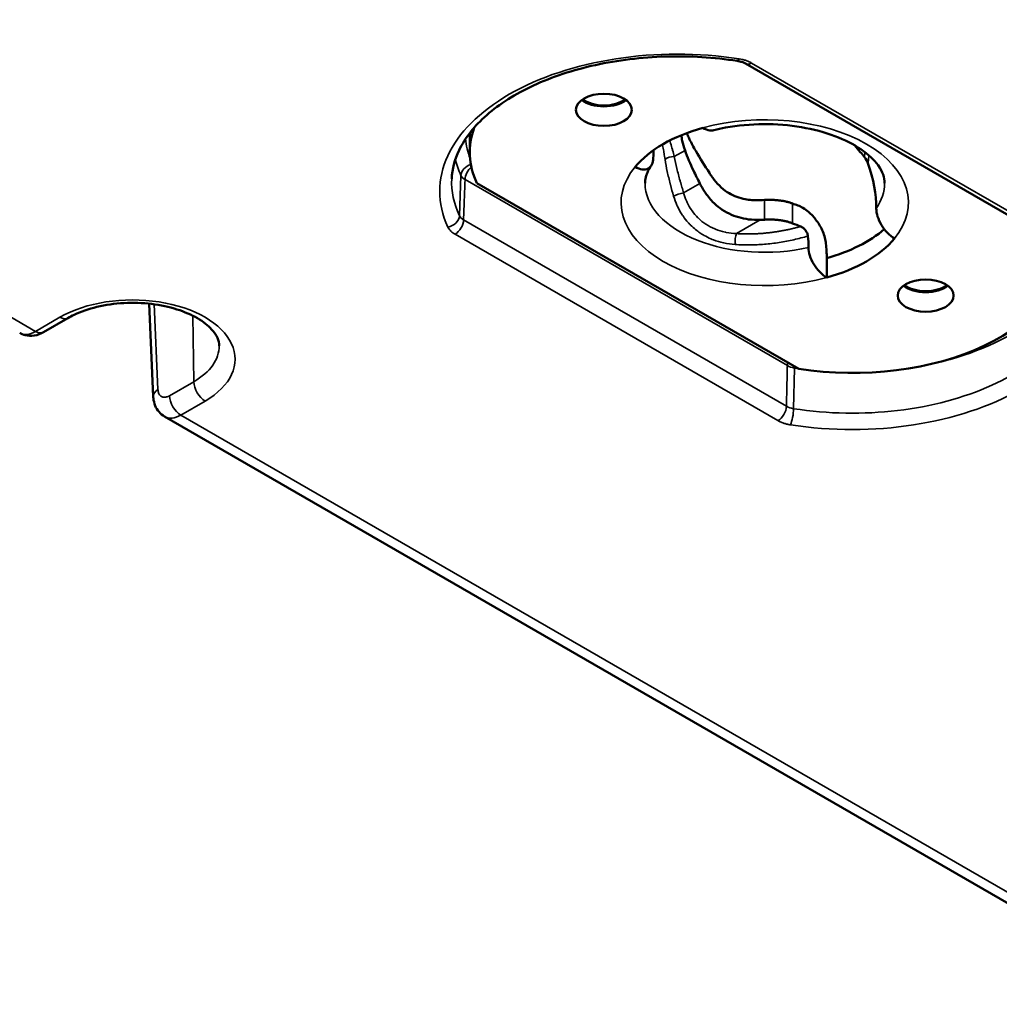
# Model space of a CAD drawing. Header units: millimetres. Extents: x 75 to 4764, y 75 to 3163.
# Tile 18 of 198: x 572 to 634, y 884 to 946. Entities that reach past the tile are written whole.
import ezdxf

# ---------------------------------------------------------------- set-up
doc = ezdxf.new("R2010")
doc.units = ezdxf.units.MM
doc.header["$LTSCALE"] = 15
doc.layers.add('Visible (ISO)', color=7, linetype='Continuous', lineweight=50)
doc.layers.add('Visible Narrow (ISO)', color=7, linetype='Continuous', lineweight=35)

msp = doc.modelspace()

# ---------------------------------------------------------------- linework, layer by layer
at = {"layer": 'Visible (ISO)'}
for p, q in [((617.824, 943.406), (638.047, 931.73)), ((600.55, 939.064), (600.55, 937.863)), ((600.994, 935.918), (621.147, 924.283)), ((622.904, 930.005), (622.904, 931.229)), ((580.727, 922.549), (580.46, 928.369)), ((573.857, 926.588), (575.384, 927.469)), ((645.193, 884.487), (581.44, 921.294))]:
    msp.add_line(p, q, dxfattribs=at)
for centre in [(608.949, 940.511), (629.102, 928.876)]:
    msp.add_ellipse(centre, major_axis=(1.75, 0), ratio=0.57735, dxfattribs=at)
for centre, major_axis, ratio, start_param, end_param in [((608.949, 941.736), (1.75, 0), 0.57735, 3.79273, 5.632048), ((608.949, 941.736), (1.65, 0), 0.57735, 3.777932, 5.646846), ((613.535, 937.863), (-12.986, 0), 0.57735, 6.07711, 6.545626), ((619.025, 934.694), (9, 0), 0.57735, 2.016358, 2.696031), ((616.904, 934.694), (-3.437, 5.953), 0.57735, 0.696694, 0.785398), ((623.798, 935.612), (2, -3.464), 0.57735, 1.807677, 1.914446), ((625.066, 937.295), (-0.388, 0.567), 0.461434, 4.18119, 4.846157), ((621.147, 937.143), (-3.437, 5.953), 0.57735, 3.926991, 4.393634), ((616.904, 963.445), (-16.5, 28.579), 0.57735, 2.522416, 2.53649), ((619.022, 936.713), (-5.257, -0.496), 0.581708, 1.463208, 1.512926), ((616.904, 963.445), (-17.25, 29.878), 0.57735, 2.515126, 2.53649), ((616.904, 934.694), (3.437, -5.953), 0.57735, 0.785398, 0.909929), ((619.025, 935.918), (9, 0), 0.57735, 5.15795, 5.694513), ((624.516, 931.524), (12.986, 0), 0.57735, 4.449948, 6.355398), ((616.904, 934.694), (4.243, -7.348), 0.57735, 0.785398, 0.91163), ((619.025, 934.694), (-9, 0), 0.57735, 2.016358, 2.696031), ((629.102, 930.101), (1.75, 0), 0.57735, 3.79273, 5.632048), ((629.102, 930.101), (1.65, 0), 0.57735, 3.777932, 5.646846), ((573.357, 927.454), (0.5, -0.866), 0.57735, 6.283171, 6.283185), ((582.432, 923.031), (-0.987, -1.74), 0.582367, 6.278753, 6.278778)]:
    msp.add_ellipse(centre, major_axis=major_axis, ratio=ratio, start_param=start_param, end_param=end_param, dxfattribs=at)
for points, knots in [([(617.302, 943.575), (615.849, 943.801), (614.33, 943.895), (611.314, 943.808), (609.818, 943.627), (607.01, 943.009), (605.698, 942.574), (603.394, 941.507), (602.403, 940.875), (600.825, 939.493), (600.243, 938.745), (599.595, 937.395), (599.443, 936.797), (599.418, 936.2)], [5.234552, 5.234552, 5.234552, 5.234552, 5.547811, 5.547811, 5.861497, 5.861497, 6.174366, 6.174366, 6.485648, 6.485648, 6.798436, 6.798436, 7.043888, 7.043888, 7.043888, 7.043888]), ([(617.824, 943.406), (617.775, 943.434), (617.712, 943.464), (617.567, 943.517), (617.482, 943.541), (617.363, 943.565), (617.333, 943.57), (617.302, 943.575)], [0, 0, 0, 0, 0.02815291, 0.02815291, 0.05748355, 0.05748355, 0.06724322, 0.06724322, 0.06724322, 0.06724322]), ([(615.837, 939.239), (615.759, 939.22), (615.671, 939.215), (615.457, 939.241), (615.289, 939.3), (615.147, 939.382)], [-0.32600744, -0.32600744, -0.32600744, -0.32600744, -0.28834907, -0.28834907, -0.22801809, -0.22801809, -0.22801809, -0.22801809]), ([(626.525, 935.918), (626.525, 936.261), (626.418, 936.623), (625.878, 937.369), (625.516, 937.721), (624.585, 938.351), (624.037, 938.632), (622.78, 939.105), (622.07, 939.296), (620.555, 939.554), (619.75, 939.619), (618.137, 939.61), (617.329, 939.535), (616.318, 939.349), (616.075, 939.296), (615.838, 939.238)], [3.926991, 3.926991, 3.926991, 3.926991, 4.322203, 4.322203, 4.633332, 4.633332, 4.919807, 4.919807, 5.210997, 5.210997, 5.507574, 5.507574, 5.806036, 5.806036, 5.903052, 5.903052, 5.903052, 5.903052]), ([(614.035, 937.971), (613.967, 938.175), (613.904, 938.38), (613.829, 938.693), (613.807, 938.812), (613.793, 938.921)], [0.3198538, 0.3198538, 0.3198538, 0.3198538, 0.3916473, 0.3916473, 0.4396395, 0.4396395, 0.4396395, 0.4396395]), ([(614.134, 939.055), (614.156, 939.005), (614.179, 938.955), (614.202, 938.904), (614.238, 938.824), (614.277, 938.743), (614.316, 938.661)], [0.7946159, 0.7946159, 0.7946159, 0.7946159, 0.875, 0.875, 0.875, 1, 1, 1, 1]), ([(614.316, 938.661), (614.431, 938.424), (614.561, 938.18), (614.968, 937.469), (615.271, 936.997), (615.606, 936.488), (615.657, 936.41), (615.709, 936.331)], [3.0362351, 3.0362351, 3.0362351, 3.0362351, 3.1178168, 3.1178168, 3.2724554, 3.2724554, 3.3004982, 3.3004982, 3.3004982, 3.3004982]), ([(610.904, 936.933), (611.046, 936.851), (611.214, 936.791), (611.476, 936.76), (611.617, 936.782), (611.814, 936.885), (611.907, 936.982), (612.012, 937.198), (612.044, 937.352), (612.044, 937.5)], [0.2280181, 0.2280181, 0.2280181, 0.2280181, 0.2883491, 0.2883491, 0.347442, 0.347442, 0.4040742, 0.4040742, 0.4582357, 0.4582357, 0.4582357, 0.4582357]), ([(614.961, 935.894), (614.822, 936.168), (614.687, 936.44), (614.363, 937.123), (614.176, 937.554), (614.035, 937.971)], [-3.1102432, -3.1102432, -3.1102432, -3.1102432, -3.0189468, -3.0189468, -2.8785041, -2.8785041, -2.8785041, -2.8785041]), ([(611.909, 937.004), (611.853, 936.923), (611.804, 936.844), (611.719, 936.689), (611.683, 936.614), (611.623, 936.466), (611.599, 936.395), (611.561, 936.255), (611.548, 936.186), (611.53, 936.051), (611.525, 935.985), (611.525, 935.918)], [0.4016214, 0.4016214, 0.4016214, 0.4016214, 0.4783768, 0.4783768, 0.5551321, 0.5551321, 0.6318875, 0.6318875, 0.7086428, 0.7086428, 0.7853982, 0.7853982, 0.7853982, 0.7853982]), ([(615.709, 936.331), (615.727, 936.304), (615.746, 936.276), (615.996, 935.919), (616.338, 935.577), (616.967, 935.169), (617.314, 935.02), (617.965, 934.87), (618.261, 934.844), (618.544, 934.847)], [-1.8160856, -1.8160856, -1.8160856, -1.8160856, -1.80624, -1.80624, -1.6850991, -1.6850991, -1.5793107, -1.5793107, -1.4964526, -1.4964526, -1.4964526, -1.4964526]), ([(618.745, 933.62), (618.496, 933.613), (618.248, 933.622), (617.601, 933.703), (617.174, 933.819), (616.395, 934.199), (616.043, 934.463), (615.578, 934.941), (615.399, 935.164), (615.138, 935.563), (615.044, 935.73), (614.961, 935.894)], [1.7021485, 1.7021485, 1.7021485, 1.7021485, 1.7762843, 1.7762843, 1.9001581, 1.9001581, 2.0240319, 2.0240319, 2.1031956, 2.1031956, 2.1557999, 2.1557999, 2.1557999, 2.1557999]), ([(619.006, 934.864), (619.088, 934.869), (619.17, 934.872), (619.251, 934.874), (619.332, 934.875), (619.413, 934.875), (619.493, 934.872), (619.573, 934.87), (619.652, 934.865), (619.73, 934.859), (619.808, 934.853), (619.885, 934.845), (619.96, 934.836), (620.035, 934.826), (620.109, 934.815), (620.18, 934.802), (620.252, 934.789), (620.322, 934.774), (620.389, 934.758), (620.457, 934.742), (620.522, 934.724), (620.585, 934.705), (620.647, 934.686), (620.707, 934.665), (620.765, 934.643)], [0, 0, 0, 0, 0.125, 0.125, 0.125, 0.25, 0.25, 0.25, 0.375, 0.375, 0.375, 0.5, 0.5, 0.5, 0.625, 0.625, 0.625, 0.75, 0.75, 0.75, 0.875, 0.875, 0.875, 1, 1, 1, 1]), ([(621.088, 934.521), (621.196, 934.482), (621.306, 934.43), (621.531, 934.296), (621.647, 934.213), (621.943, 933.963), (622.115, 933.777), (622.421, 933.358), (622.551, 933.13), (622.708, 932.761), (622.754, 932.627), (622.822, 932.369), (622.844, 932.247), (622.856, 932.129)], [-0.3378666, -0.3378666, -0.3378666, -0.3378666, -0.2915364, -0.2915364, -0.2423601, -0.2423601, -0.163185, -0.163185, -0.0851164, -0.0851164, -0.0411136, -0.0411136, -0.0000057, -0.0000057, -0.0000057, -0.0000057]), ([(627.147, 932.454), (627.005, 932.536), (626.837, 932.67), (626.575, 932.941), (626.434, 933.126), (626.236, 933.457), (626.144, 933.661), (626.039, 933.998), (626.007, 934.189), (626.007, 934.337)], [0.2280181, 0.2280181, 0.2280181, 0.2280181, 0.2883491, 0.2883491, 0.347442, 0.347442, 0.4040742, 0.4040742, 0.4582357, 0.4582357, 0.4582357, 0.4582357]), ([(620.765, 933.402), (620.707, 933.424), (620.647, 933.446), (620.584, 933.465), (620.522, 933.485), (620.456, 933.503), (620.388, 933.52), (620.321, 933.536), (620.251, 933.552), (620.179, 933.565), (620.108, 933.578), (620.034, 933.59), (619.959, 933.6), (619.884, 933.61), (619.807, 933.618), (619.729, 933.625), (619.651, 933.631), (619.572, 933.636), (619.492, 933.638), (619.412, 933.641), (619.332, 933.642), (619.251, 933.641), (619.17, 933.64), (619.088, 933.637), (619.006, 933.632)], [0, 0, 0, 0, 0.125, 0.125, 0.125, 0.25, 0.25, 0.25, 0.375, 0.375, 0.375, 0.5, 0.5, 0.5, 0.625, 0.625, 0.625, 0.75, 0.75, 0.75, 0.875, 0.875, 0.875, 1, 1, 1, 1]), ([(621.727, 932.606), (621.724, 932.638), (621.717, 932.671), (621.698, 932.741), (621.685, 932.777), (621.641, 932.873), (621.606, 932.931), (621.524, 933.035), (621.479, 933.082), (621.381, 933.159), (621.329, 933.188), (621.279, 933.207)], [0.00000138, 0.00000138, 0.00000138, 0.00000138, 0.0110885, 0.0110885, 0.02305035, 0.02305035, 0.04304118, 0.04304118, 0.06351411, 0.06351411, 0.08512202, 0.08512202, 0.08512202, 0.08512202]), ([(621.765, 931.887), (621.765, 931.74), (621.797, 931.548), (621.901, 931.212), (621.994, 931.008), (622.191, 930.676), (622.333, 930.492), (622.594, 930.221), (622.762, 930.087), (622.904, 930.005)], [0.4582357, 0.4582357, 0.4582357, 0.4582357, 0.5123972, 0.5123972, 0.5690295, 0.5690295, 0.6281224, 0.6281224, 0.6884534, 0.6884534, 0.6884534, 0.6884534]), ([(584.852, 925.737), (584.846, 926.046), (584.719, 926.385), (584.166, 926.996), (583.866, 927.239), (583.127, 927.67), (582.693, 927.86), (581.723, 928.167), (581.184, 928.283), (580.055, 928.419), (579.466, 928.438), (578.305, 928.376), (577.733, 928.294), (576.676, 928.041), (576.191, 927.872), (575.635, 927.607), (575.506, 927.539), (575.384, 927.469)], [3.939334, 3.939334, 3.939334, 3.939334, 4.408104, 4.408104, 4.707287, 4.707287, 4.996733, 4.996733, 5.291504, 5.291504, 5.590549, 5.590549, 5.890318, 5.890318, 6.187024, 6.187024, 6.283185, 6.283185, 6.283185, 6.283185]), ([(573.857, 926.588), (573.676, 926.483), (573.477, 926.408), (573.083, 926.345), (572.884, 926.352), (572.58, 926.429), (572.466, 926.476), (572.361, 926.536)], [0, 0, 0, 0, 0.0665102, 0.0665102, 0.1280257, 0.1280257, 0.1665485, 0.1665485, 0.1665485, 0.1665485]), ([(581.44, 921.294), (581.307, 921.371), (581.185, 921.473), (580.987, 921.706), (580.907, 921.839), (580.787, 922.131), (580.748, 922.294), (580.73, 922.488), (580.728, 922.518), (580.727, 922.549)], [0, 0, 0, 0, 0.0490701, 0.0490701, 0.0977409, 0.0977409, 0.1502678, 0.1502678, 0.1598673, 0.1598673, 0.1598673, 0.1598673])]:
    msp.add_open_spline(points, degree=3, knots=knots, dxfattribs=at)
for points in [[(624.674, 938.274), (624.771, 938.143), (624.884, 938.005), (625.008, 937.866)], [(618.544, 934.847), (618.699, 934.849), (618.854, 934.854), (619.006, 934.864)]]:
    msp.add_open_spline(points, degree=3, dxfattribs=at)
at = {"layer": 'Visible Narrow (ISO)'}
for p, q in [((573.357, 926.637), (510.319, 963.032)), ((618.199, 943.443), (638.422, 931.767)), ((614.035, 937.971), (613.356, 937.579)), ((599.9, 933.876), (599.995, 936.401)), ((620.437, 924.49), (600.254, 936.142)), ((614.961, 935.894), (613.944, 935.307)), ((619.006, 933.632), (619.006, 934.864)), ((620.765, 933.402), (620.765, 934.643)), ((620.382, 921.942), (600.159, 933.618)), ((618.745, 933.62), (617.253, 932.759)), ((619.852, 921.045), (599.629, 932.721)), ((581.018, 922.988), (580.774, 928.331)), ((583.202, 927.614), (583.264, 923.483)), ((573.357, 926.637), (574.884, 927.519)), ((620.828, 921.793), (620.886, 924.34)), ((583.264, 923.483), (581.737, 922.601)), ((583.971, 922.273), (582.444, 921.391)), ((646.189, 884.588), (582.444, 921.391))]:
    msp.add_line(p, q, dxfattribs=at)
for centre, major_axis, ratio, start_param, end_param in [((613.545, 935.408), (-14.881, 0), 0.57735, 4.449153, 6.546421), ((617.418, 944.316), (-0.115, -0.741), 0.212457, 6.283184, 6.915284), ((618.199, 944.055), (-0.375, -0.65), 0.57735, 0, 0.785398), ((619.025, 934.694), (9, 0), 0.57735, 5.837624, 8.299543), ((613.545, 939.082), (-13.276, 0), 0.57735, 0.050124, 0.212322), ((613.545, 938.491), (-14.025, 0), 0.57735, 0.133702, 0.261053), ((613.194, 937.309), (0.494, 0.075), 0.528447, 1.158112, 2.487888), ((600.719, 936.492), (-0.681, -0.315), 0.788833, 4.499862, 5.898298), ((600.784, 936.427), (-0.375, -0.65), 0.57735, 4.185897, 5.462881), ((619.025, 934.694), (-9, 0), 0.57735, 5.837624, 8.299543), ((613.545, 935.999), (-14.132, 0), 0.57735, 6.25849, 6.546421), ((600.961, 936.529), (-0.999, 0.028), 0.566089, 0.277437, 0.801562), ((619.025, 935.918), (-7.5, 0), 0.57735, 0, 1.944678), ((619.025, 935.918), (7.5, 0), 0.57735, 5.909304, 6.283185), ((613.695, 935.161), (0.48, 0.14), 0.168994, 0.976302, 2.436078), ((599.177, 933.785), (0.68, 0.317), 0.788371, 4.359781, 5.895671), ((600.864, 934.047), (-0.998, -0.029), 0.588191, 0.246013, 0.768881), ((599.629, 933.333), (0.375, 0.65), 0.57735, 3.926991, 5.462881), ((617.289, 932.332), (0.035, 0.499), 0.2486, 0.561384, 2.127814), ((624.505, 929.08), (14.881, 0), 0.57735, 4.449153, 6.546421), ((624.505, 932.163), (14.025, 0), 0.57735, 5.060445, 6.149483), ((624.505, 929.671), (14.132, 0), 0.57735, 4.449153, 6.307881), ((579.427, 924.896), (6.425, 0), 0.57735, 5.497787, 8.63938), ((574.884, 928.335), (0.5, -0.866), 0.57735, 5.497787, 6.283185), ((573.37, 928.263), (-1.013, -1.725), 0.57229, 0.004318, 0.789702), ((573.357, 927.454), (0.5, -0.866), 0.57735, 5.497787, 6.283171), ((579.427, 925.698), (5.425, 0), 0.57735, 5.497787, 6.295528), ((620.967, 924.774), (-0.375, -0.65), 0.57735, 5.175957, 5.462881), ((621.144, 924.876), (-1, 0.016), 0.557999, 0.794803, 1.318842), ((621.079, 924.737), (-0.114, -0.741), 0.210736, 5.168141, 5.309302), ((624.505, 932.163), (-14.025, 0), 0.57735, 1.309743, 1.325873), ((583.971, 923.089), (-0.5, 0.866), 0.57735, 0.802851, 2.356194), ((581.725, 922.594), (-0.999, -0.046), 0.586987, 5.471467, 6.283188), ((582.444, 922.208), (-0.5, 0.866), 0.57735, 0.802851, 2.356194), ((582.432, 923.031), (-0.987, -1.74), 0.582367, 6.278776, 7.064165), ((619.852, 921.658), (0.375, 0.65), 0.57735, 3.926991, 5.462881), ((621.087, 922.371), (-0.998, -0.017), 0.59625, 0.77515, 1.298018), ((620.633, 921.397), (0.115, 0.741), 0.212457, 3.773691, 5.309581)]:
    msp.add_ellipse(centre, major_axis=major_axis, ratio=ratio, start_param=start_param, end_param=end_param, dxfattribs=at)
for points, knots in [([(617.418, 943.704), (617.482, 943.694), (617.546, 943.682), (617.611, 943.667), (617.676, 943.652), (617.742, 943.634), (617.807, 943.613), (617.873, 943.592), (617.939, 943.568), (618.005, 943.54), (618.07, 943.512), (618.136, 943.48), (618.199, 943.443)], [0, 0, 0, 0, 0.25, 0.25, 0.25, 0.5, 0.5, 0.5, 0.75, 0.75, 0.75, 1, 1, 1, 1]), ([(612.615, 938.341), (612.624, 938.296), (612.633, 938.249), (612.642, 938.201), (612.665, 938.082), (612.688, 937.954), (612.711, 937.821), (612.712, 937.811), (612.714, 937.801), (612.716, 937.791), (612.737, 937.668), (612.757, 937.541), (612.778, 937.409)], [0.1999628, 0.1999628, 0.1999628, 0.1999628, 0.3333333, 0.3333333, 0.3333333, 0.6666667, 0.6666667, 0.6666667, 0.6916204, 0.6916204, 0.6916204, 1, 1, 1, 1]), ([(613.069, 938.589), (613.087, 938.534), (613.105, 938.478), (613.124, 938.42), (613.163, 938.294), (613.203, 938.16), (613.242, 938.019), (613.245, 938.008), (613.248, 937.998), (613.251, 937.987), (613.287, 937.856), (613.322, 937.719), (613.356, 937.579)], [0.1792524, 0.1792524, 0.1792524, 0.1792524, 0.3333333, 0.3333333, 0.3333333, 0.6666667, 0.6666667, 0.6666667, 0.6923721, 0.6923721, 0.6923721, 0.9999888, 0.9999888, 0.9999888, 0.9999888]), ([(612.778, 937.409), (612.816, 937.158), (612.863, 936.905), (612.918, 936.649), (612.973, 936.393), (613.035, 936.134), (613.102, 935.877), (613.106, 935.861), (613.11, 935.846), (613.114, 935.83), (613.177, 935.588), (613.244, 935.347), (613.314, 935.107)], [0, 0, 0, 0, 0.333333, 0.333333, 0.333333, 0.666667, 0.666667, 0.666667, 0.686721, 0.686721, 0.686721, 1, 1, 1, 1]), ([(613.356, 937.579), (613.402, 937.334), (613.456, 937.088), (613.516, 936.838), (613.517, 936.835), (613.518, 936.832), (613.518, 936.829), (613.58, 936.576), (613.648, 936.321), (613.719, 936.067), (613.723, 936.052), (613.728, 936.038), (613.732, 936.023), (613.8, 935.783), (613.871, 935.545), (613.944, 935.307)], [0, 0, 0, 0, 0.329154, 0.329154, 0.329154, 0.333333, 0.333333, 0.333333, 0.666667, 0.666667, 0.666667, 0.685887, 0.685887, 0.685887, 1, 1, 1, 1]), ([(625.273, 937.548), (625.277, 937.618), (625.279, 937.69), (625.281, 937.765), (625.281, 937.799), (625.282, 937.834), (625.282, 937.869)], [0, 0, 0, 0, 0.1157731, 0.1157731, 0.1157731, 0.1697098, 0.1697098, 0.1697098, 0.1697098]), ([(625.488, 937.162), (625.509, 937.295), (625.527, 937.435), (625.542, 937.579), (625.543, 937.592), (625.544, 937.605), (625.545, 937.618), (625.547, 937.629), (625.548, 937.641), (625.549, 937.652)], [0, 0, 0, 0, 0.2, 0.2, 0.2, 0.2181517, 0.2181517, 0.2181517, 0.2339484, 0.2339484, 0.2339484, 0.2339484]), ([(600.159, 933.618), (600.163, 933.745), (600.168, 933.872), (600.173, 934.001), (600.178, 934.144), (600.184, 934.288), (600.189, 934.433), (600.2, 934.709), (600.21, 934.99), (600.221, 935.275), (600.228, 935.453), (600.235, 935.633), (600.242, 935.814), (600.246, 935.923), (600.25, 936.032), (600.254, 936.142)], [0, 0, 0, 0, 0.15808, 0.15808, 0.15808, 0.333333, 0.333333, 0.333333, 0.666667, 0.666667, 0.666667, 0.875198, 0.875198, 0.875198, 1, 1, 1, 1]), ([(613.314, 935.107), (613.372, 934.91), (613.442, 934.719), (613.524, 934.536), (613.531, 934.522), (613.537, 934.508), (613.543, 934.494), (613.634, 934.298), (613.738, 934.11), (613.854, 933.934), (613.87, 933.91), (613.886, 933.886), (613.903, 933.862), (614.006, 933.713), (614.117, 933.572), (614.238, 933.439), (614.285, 933.387), (614.333, 933.337), (614.382, 933.288), (614.481, 933.19), (614.585, 933.096), (614.694, 933.008), (614.781, 932.938), (614.872, 932.871), (614.966, 932.808), (615.048, 932.752), (615.134, 932.699), (615.221, 932.648), (615.359, 932.569), (615.503, 932.497), (615.652, 932.433), (615.706, 932.41), (615.759, 932.389), (615.814, 932.368), (616.014, 932.292), (616.223, 932.229), (616.439, 932.181), (616.448, 932.179), (616.456, 932.177), (616.465, 932.175), (616.69, 932.126), (616.924, 932.093), (617.165, 932.076)], [0, 0, 0, 0, 0.1161339, 0.1161339, 0.1161339, 0.125, 0.125, 0.125, 0.25, 0.25, 0.25, 0.2671863, 0.2671863, 0.2671863, 0.375, 0.375, 0.375, 0.4166728, 0.4166728, 0.4166728, 0.5, 0.5, 0.5, 0.5663729, 0.5663729, 0.5663729, 0.625, 0.625, 0.625, 0.7172219, 0.7172219, 0.7172219, 0.75, 0.75, 0.75, 0.8702596, 0.8702596, 0.8702596, 0.875, 0.875, 0.875, 1, 1, 1, 1]), ([(613.944, 935.307), (613.99, 935.137), (614.047, 934.973), (614.113, 934.817), (614.129, 934.78), (614.146, 934.743), (614.163, 934.706), (614.24, 934.542), (614.329, 934.387), (614.428, 934.242), (614.443, 934.22), (614.458, 934.198), (614.474, 934.177), (614.583, 934.025), (614.702, 933.884), (614.835, 933.754), (614.845, 933.744), (614.855, 933.735), (614.865, 933.725), (615.009, 933.587), (615.167, 933.46), (615.339, 933.347), (615.512, 933.234), (615.698, 933.135), (615.898, 933.052), (615.908, 933.048), (615.919, 933.043), (615.93, 933.039), (616.12, 932.962), (616.323, 932.899), (616.537, 932.852), (616.563, 932.846), (616.589, 932.841), (616.616, 932.836), (616.819, 932.795), (617.031, 932.769), (617.253, 932.759)], [0.0000031, 0.0000031, 0.0000031, 0.0000031, 0.1152481, 0.1152481, 0.1152481, 0.1428571, 0.1428571, 0.1428571, 0.2669222, 0.2669222, 0.2669222, 0.2857143, 0.2857143, 0.2857143, 0.4185378, 0.4185378, 0.4185378, 0.4285714, 0.4285714, 0.4285714, 0.5714286, 0.5714286, 0.5714286, 0.7142857, 0.7142857, 0.7142857, 0.7219046, 0.7219046, 0.7219046, 0.8571429, 0.8571429, 0.8571429, 0.8735719, 0.8735719, 0.8735719, 0.9999934, 0.9999934, 0.9999934, 0.9999934]), ([(599.629, 932.721), (599.582, 932.748), (599.536, 932.778), (599.493, 932.809), (599.449, 932.841), (599.408, 932.875), (599.369, 932.912), (599.33, 932.949), (599.294, 932.989), (599.261, 933.032), (599.229, 933.076), (599.2, 933.122), (599.177, 933.172)], [0, 0, 0, 0, 0.25, 0.25, 0.25, 0.5, 0.5, 0.5, 0.75, 0.75, 0.75, 1, 1, 1, 1]), ([(617.253, 932.759), (617.324, 932.754), (617.396, 932.75), (617.467, 932.747), (617.539, 932.743), (617.611, 932.741), (617.684, 932.739), (617.756, 932.737), (617.829, 932.736), (617.902, 932.736), (617.975, 932.735), (618.049, 932.736), (618.122, 932.737), (618.196, 932.738), (618.27, 932.74), (618.345, 932.743), (618.419, 932.745), (618.493, 932.749), (618.568, 932.753), (618.643, 932.757), (618.718, 932.762), (618.794, 932.767), (618.869, 932.773), (618.945, 932.779), (619.021, 932.786), (619.096, 932.793), (619.172, 932.801), (619.248, 932.81), (619.324, 932.818), (619.4, 932.828), (619.476, 932.838), (619.552, 932.848), (619.628, 932.858), (619.704, 932.87), (619.78, 932.881), (619.856, 932.893), (619.932, 932.906), (620.007, 932.919), (620.083, 932.932), (620.159, 932.946), (620.235, 932.96), (620.311, 932.975), (620.386, 932.991), (620.461, 933.006), (620.537, 933.022), (620.612, 933.039), (620.687, 933.056), (620.761, 933.073), (620.836, 933.091), (620.91, 933.109), (620.984, 933.128), (621.058, 933.147), (621.132, 933.166), (621.205, 933.186), (621.279, 933.207)], [0, 0, 0, 0, 0.0555556, 0.0555556, 0.0555556, 0.1111111, 0.1111111, 0.1111111, 0.1666667, 0.1666667, 0.1666667, 0.2222222, 0.2222222, 0.2222222, 0.2777778, 0.2777778, 0.2777778, 0.3333333, 0.3333333, 0.3333333, 0.3888889, 0.3888889, 0.3888889, 0.4444444, 0.4444444, 0.4444444, 0.5, 0.5, 0.5, 0.5555556, 0.5555556, 0.5555556, 0.6111111, 0.6111111, 0.6111111, 0.6666667, 0.6666667, 0.6666667, 0.7222222, 0.7222222, 0.7222222, 0.7777778, 0.7777778, 0.7777778, 0.8333333, 0.8333333, 0.8333333, 0.8888889, 0.8888889, 0.8888889, 0.9444444, 0.9444444, 0.9444444, 1, 1, 1, 1]), ([(617.165, 932.076), (617.464, 932.055), (618.072, 932.036), (619.002, 932.081), (619.932, 932.193), (620.848, 932.368), (621.439, 932.521), (621.727, 932.606)], [0, 0, 0, 0, 0.2, 0.4, 0.6, 0.8, 1, 1, 1, 1]), ([(620.382, 921.942), (620.384, 922.07), (620.387, 922.199), (620.39, 922.329), (620.393, 922.473), (620.396, 922.618), (620.399, 922.764), (620.406, 923.043), (620.412, 923.327), (620.418, 923.614), (620.422, 923.794), (620.426, 923.976), (620.43, 924.159), (620.432, 924.269), (620.434, 924.379), (620.437, 924.49)], [0, 0, 0, 0, 0.15808, 0.15808, 0.15808, 0.333333, 0.333333, 0.333333, 0.666667, 0.666667, 0.666667, 0.875198, 0.875198, 0.875198, 1, 1, 1, 1]), ([(581.737, 922.601), (581.708, 922.585), (581.679, 922.57), (581.65, 922.558), (581.621, 922.545), (581.592, 922.535), (581.563, 922.526), (581.534, 922.518), (581.504, 922.512), (581.474, 922.509), (581.444, 922.505), (581.414, 922.505), (581.382, 922.508), (581.351, 922.511), (581.319, 922.517), (581.289, 922.528), (581.259, 922.539), (581.23, 922.554), (581.206, 922.572), (581.181, 922.589), (581.16, 922.609), (581.142, 922.63), (581.124, 922.651), (581.109, 922.672), (581.096, 922.695), (581.082, 922.718), (581.071, 922.743), (581.06, 922.771), (581.05, 922.798), (581.041, 922.828), (581.034, 922.864), (581.026, 922.9), (581.021, 922.941), (581.018, 922.988)], [0, 0, 0, 0, 0.090909, 0.090909, 0.090909, 0.181818, 0.181818, 0.181818, 0.272727, 0.272727, 0.272727, 0.363636, 0.363636, 0.363636, 0.454545, 0.454545, 0.454545, 0.545455, 0.545455, 0.545455, 0.636364, 0.636364, 0.636364, 0.727273, 0.727273, 0.727273, 0.818182, 0.818182, 0.818182, 0.909091, 0.909091, 0.909091, 1, 1, 1, 1]), ([(620.633, 920.784), (620.569, 920.794), (620.504, 920.807), (620.439, 920.822), (620.374, 920.837), (620.309, 920.854), (620.244, 920.875), (620.178, 920.896), (620.112, 920.92), (620.046, 920.948), (619.981, 920.977), (619.915, 921.009), (619.852, 921.045)], [0, 0, 0, 0, 0.25, 0.25, 0.25, 0.5, 0.5, 0.5, 0.75, 0.75, 0.75, 1, 1, 1, 1])]:
    msp.add_open_spline(points, degree=3, knots=knots, dxfattribs=at)

doc.saveas('drawing.dxf')
